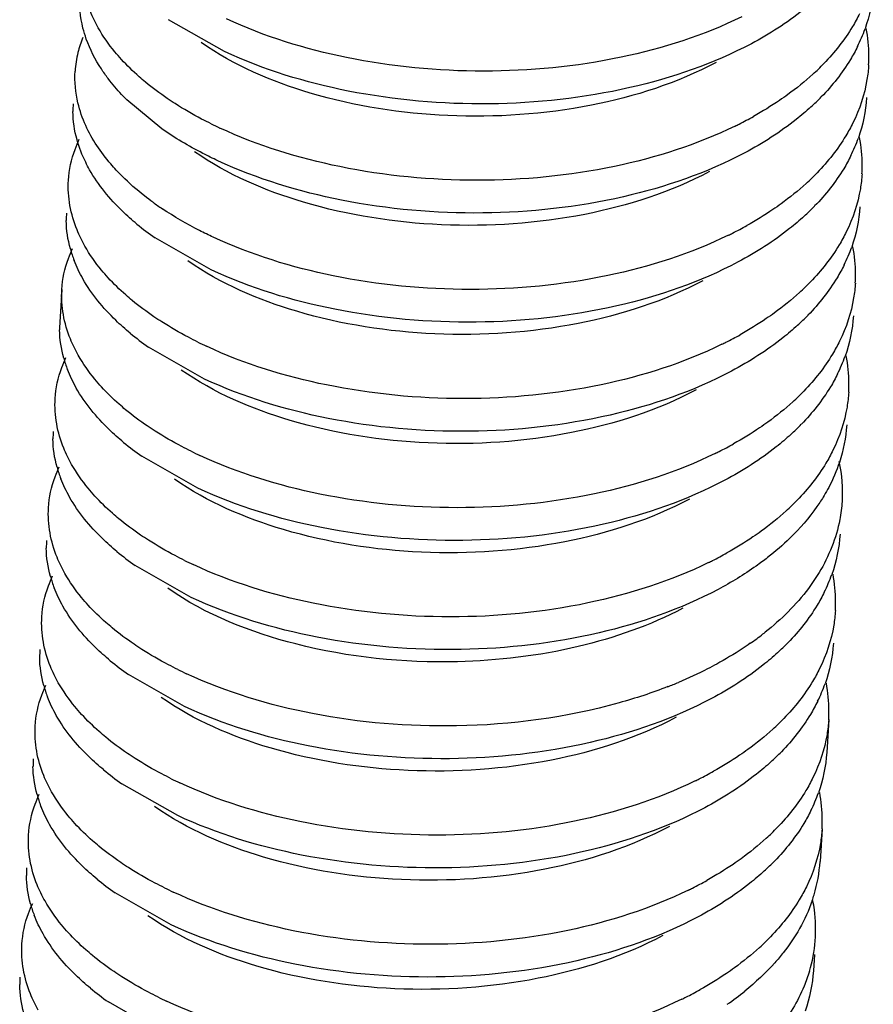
# Model space of a CAD drawing. Header units: millimetres. Extents: x -43833 to -38083, y -3638 to -2112.
# Tile 103 of 114: x -40350.68 to -40347.45, y -3231.01 to -3227.28. Entities that reach past the tile are written whole.
import ezdxf

# ---------------------------------------------------------------- set-up
doc = ezdxf.new("R2010")
doc.units = ezdxf.units.MM
doc.layers.add('02___PRT_ALL_AXES', color=7, linetype='Continuous')

msp = doc.modelspace()

# ---------------------------------------------------------------- linework, layer by layer
at = {"color": 7, "linetype": 'Continuous'}
for p, q in [((-40349.9086, -3227.4039), (-40350.1209, -3227.2829)), ((-40350.1461, -3227.6964), (-40350.2793, -3227.586)), ((-40349.959, -3228.2309), (-40350.1713, -3228.1099)), ((-40349.9843, -3228.6443), (-40350.1965, -3228.5233)), ((-40350.0095, -3229.0578), (-40350.2218, -3228.9368)), ((-40350.0347, -3229.4713), (-40350.247, -3229.3503)), ((-40350.0599, -3229.8847), (-40350.2722, -3229.7637)), ((-40350.0852, -3230.2982), (-40350.2974, -3230.1772)), ((-40350.1104, -3230.7116), (-40350.3227, -3230.5907)), ((-40350.1356, -3231.1251), (-40350.3479, -3231.0041))]:
    msp.add_line(p, q, dxfattribs=at)
for centre, radius, start, end in [((-40348.0599, -3227.1125), 0.6138, 333.733, 340.4678), ((-40348.0297, -3227.4212), 0.5631, 0.1079, 10.7902), ((-40350.0493, -3227.5084), 0.4268, 158.239, 166.3287), ((-40350.0716, -3227.5026), 0.4038, 166.378, 176.4837), ((-40348.0119, -3227.4205), 0.5453, 356.4961, 0.0336), ((-40348.3119, -3226.7971), 0.9382, 312.4253, 315.9615), ((-40348.3208, -3226.9198), 0.94, 312.4276, 315.7893), ((-40350.0845, -3227.6263), 0.3984, 176.4947, 180.6329), ((-40348.6247, -3226.3558), 1.4807, 296.7405, 299.1207), ((-40349.249, -3226.239), 1.6043, 243.7132, 245.0287), ((-40348.654, -3226.2983), 1.5452, 296.1158, 296.7523), ((-40348.0851, -3227.526), 0.6138, 333.733, 340.4678), ((-40348.0549, -3227.8347), 0.5631, 0.1079, 10.7902), ((-40348.0371, -3227.834), 0.5453, 356.4961, 0.0336), ((-40348.3372, -3227.2106), 0.9382, 312.4253, 315.9615), ((-40349.4885, -3227.0204), 1.1781, 234.085, 236.1846), ((-40348.346, -3227.3333), 0.94, 312.4276, 315.7893), ((-40350.1098, -3228.0397), 0.3984, 176.4947, 180.6329), ((-40349.5475, -3227.215), 1.0908, 230.5627, 235.1186), ((-40348.6499, -3226.7693), 1.4807, 296.7405, 299.1207), ((-40348.6792, -3226.7118), 1.5452, 296.1158, 296.7523), ((-40350.0418, -3228.0263), 0.468, 195.4921, 201.1079), ((-40348.1104, -3227.9394), 0.6138, 333.733, 340.4678), ((-40348.0801, -3228.2482), 0.5631, 0.1079, 10.7902), ((-40348.0624, -3228.2474), 0.5453, 356.4961, 0.0336), ((-40348.3624, -3227.624), 0.9382, 312.4253, 315.9615), ((-40348.3712, -3227.7467), 0.94, 312.4276, 315.7893), ((-40350.135, -3228.4532), 0.3984, 176.4947, 180.6329), ((-40349.5727, -3227.6285), 1.0908, 230.5627, 235.1186), ((-40348.6751, -3227.1828), 1.4807, 296.7405, 299.1207), ((-40349.2994, -3227.0659), 1.6043, 243.7132, 245.0287), ((-40348.7045, -3227.1252), 1.5452, 296.1158, 296.7523), ((-40348.1356, -3228.3529), 0.6138, 333.733, 340.4678), ((-40348.1054, -3228.6616), 0.5631, 0.1079, 10.7902), ((-40350.067, -3228.4398), 0.468, 195.4921, 201.1079), ((-40348.0876, -3228.6609), 0.5453, 356.4961, 0.0336), ((-40348.3876, -3228.0375), 0.9382, 312.4253, 315.9615), ((-40348.3965, -3228.1602), 0.94, 312.4276, 315.7893), ((-40350.1602, -3228.8667), 0.3984, 176.4947, 180.6329), ((-40349.5979, -3228.0419), 1.0908, 230.5627, 235.1186), ((-40348.7003, -3227.5962), 1.4807, 296.7405, 299.1207), ((-40349.3246, -3227.4794), 1.6043, 243.7132, 245.0287), ((-40348.7297, -3227.5387), 1.5452, 296.1158, 296.7523), ((-40350.0922, -3228.8532), 0.468, 195.4921, 201.1079), ((-40348.4128, -3228.4509), 0.9382, 312.4253, 315.9615), ((-40350.1854, -3229.2801), 0.3984, 176.4947, 180.6329), ((-40349.6231, -3228.4554), 1.0908, 230.5627, 235.1186), ((-40348.7256, -3228.0097), 1.4807, 296.7405, 299.1207), ((-40349.3499, -3227.8929), 1.6043, 243.7132, 245.0287), ((-40348.7549, -3227.9522), 1.5452, 296.1158, 296.7523), ((-40348.186, -3229.1798), 0.6138, 333.733, 340.4678), ((-40348.1558, -3229.4886), 0.5631, 0.1079, 10.7902), ((-40350.1174, -3229.2667), 0.468, 195.4921, 201.1079), ((-40348.138, -3229.4878), 0.5453, 356.4961, 0.0336), ((-40348.5406, -3228.7471), 1.094, 307.933, 308.4824), ((-40348.5766, -3228.7001), 1.1532, 304.9455, 307.9109), ((-40348.4469, -3228.9871), 0.94, 312.4276, 315.7893), ((-40350.2107, -3229.6936), 0.3984, 176.4947, 180.6329), ((-40349.6484, -3228.8689), 1.0908, 230.5627, 235.1186), ((-40349.3751, -3228.3063), 1.6043, 243.7132, 245.0287), ((-40348.8698, -3228.1683), 1.7621, 291.333, 292.756), ((-40350.1427, -3229.6802), 0.468, 195.4921, 201.1079), ((-40348.2113, -3229.5933), 0.6138, 333.733, 340.4678), ((-40348.181, -3229.902), 0.5631, 0.1079, 10.7902), ((-40348.1633, -3229.9013), 0.5453, 356.4961, 0.0336), ((-40348.4633, -3229.2779), 0.9382, 312.4253, 315.9615), ((-40348.4721, -3229.4006), 0.94, 312.4276, 315.7893), ((-40350.2359, -3230.1071), 0.3984, 176.4947, 180.6329), ((-40349.6736, -3229.2823), 1.0908, 230.5627, 235.1186), ((-40348.776, -3228.8366), 1.4807, 296.7405, 299.1207), ((-40349.4003, -3228.7198), 1.6043, 243.7132, 245.0287), ((-40348.8054, -3228.7791), 1.5452, 296.1158, 296.7523), ((-40350.1679, -3230.0936), 0.468, 195.4921, 201.1079), ((-40348.2365, -3230.0067), 0.6138, 333.733, 340.4678), ((-40348.2063, -3230.3155), 0.5631, 0.1079, 10.7902), ((-40348.1885, -3230.3147), 0.5453, 356.4961, 0.0336), ((-40348.4885, -3229.6913), 0.9382, 312.4253, 315.9615), ((-40350.2611, -3230.5205), 0.3984, 176.4947, 180.6329), ((-40348.4974, -3229.814), 0.94, 312.4276, 315.7893), ((-40348.2088, -3230.4374), 0.5582, 343.2521, 356.4363), ((-40349.6988, -3229.6958), 1.0908, 230.5627, 235.1186), ((-40349.4255, -3229.1333), 1.6043, 243.7132, 245.0287), ((-40348.8306, -3229.1926), 1.5452, 296.1158, 296.7523), ((-40348.8013, -3229.2501), 1.4807, 296.7405, 299.1207), ((-40348.2303, -3230.4312), 0.5805, 341.0299, 343.2764), ((-40350.1931, -3230.5071), 0.468, 195.4921, 201.1079), ((-40348.2428, -3230.7307), 0.5746, 7.6112, 11.1995), ((-40348.2232, -3230.7282), 0.5548, 343.2521, 7.6172), ((-40348.5137, -3230.1048), 0.9382, 312.4253, 315.9615), ((-40350.2863, -3230.934), 0.3984, 176.4947, 180.6329), ((-40349.724, -3230.1093), 1.0908, 230.5627, 235.1186), ((-40349.4508, -3229.5467), 1.6043, 243.7132, 245.0287), ((-40348.8558, -3229.606), 1.5452, 296.1158, 296.7523), ((-40348.8265, -3229.6636), 1.4807, 296.7405, 299.1207), ((-40348.6558, -3230.0713), 1.1454, 304.705, 308.8987)]:
    msp.add_arc(centre, radius, start, end, dxfattribs=at)
for points, start_tangent, end_tangent in [([(-40350.387, -3227.3138), (-40350.417, -3227.2521), (-40350.4494, -3227.0644)], (-0.493389, 0.869809), (0.061157, 0.998128)), ([(-40347.4499, -3227.1644), (-40347.4814, -3227.3177)], (-0.061119, -0.99813), (-0.333622, -0.942707)), ([(-40350.4322, -3227.3563), (-40350.4449, -3227.3144), (-40350.457, -3227.1884)], (-0.336276, 0.941763), (0.060785, 0.998151)), ([(-40347.6614, -3227.2002), (-40347.7167, -3227.2472), (-40347.9121, -3227.3739)], (-0.737878, -0.674935), (-0.883068, -0.469245)), ([(-40347.9486, -3227.2723), (-40348.4056, -3227.4253), (-40348.9262, -3227.4778), (-40349.446, -3227.4263), (-40349.901, -3227.2799)], (-0.897898, -0.440204), (-0.90649, 0.422228)), ([(-40347.5019, -3227.2601), (-40347.5288, -3227.3092), (-40347.6375, -3227.4492)], (-0.441966, -0.897032), (-0.694832, -0.719172)), ([(-40350.2989, -3227.4337), (-40350.3243, -3227.4043), (-40350.387, -3227.3138)], (-0.674272, 0.738483), (-0.493389, 0.869809)), ([(-40350.3494, -3227.5062), (-40350.3753, -3227.4694), (-40350.4322, -3227.3563)], (-0.603352, 0.797475), (-0.336276, 0.941763)), ([(-40348.0456, -3227.4448), (-40348.5182, -3227.6068), (-40349.0617, -3227.6461), (-40349.5841, -3227.5607), (-40349.9969, -3227.3696)], (-0.883016, -0.469343), (-0.819205, 0.573501)), ([(-40347.9121, -3227.3739), (-40348.372, -3227.5403), (-40348.9044, -3227.6017), (-40349.4398, -3227.5531), (-40349.9086, -3227.4039)], (-0.883068, -0.469245), (-0.90649, 0.422228)), ([(-40347.5095, -3227.3841), (-40347.5367, -3227.4338), (-40347.647, -3227.5753)], (-0.441966, -0.897032), (-0.697021, -0.71705)), ([(-40350.2076, -3227.52), (-40350.2323, -3227.4989), (-40350.2989, -3227.4337)], (-0.771613, 0.636092), (-0.674272, 0.738483)), ([(-40350.4639, -3227.5983), (-40350.4746, -3227.4779)], (-0.231454, 0.972846), (0.060785, 0.998151)), ([(-40347.4676, -3227.4538), (-40347.4739, -3227.5098), (-40347.5271, -3227.6736)], (-0.061119, -0.99813), (-0.441966, -0.897032)), ([(-40350.2793, -3227.586), (-40350.2984, -3227.5664), (-40350.3494, -3227.5062)], (-0.708872, 0.705337), (-0.603352, 0.797475)), ([(-40350.0957, -3227.6009), (-40350.1254, -3227.5814), (-40350.2076, -3227.52)], (-0.842895, 0.538078), (-0.771613, 0.636092)), ([(-40347.679, -3227.4896), (-40347.7743, -3227.5669)], (-0.737878, -0.674935), (-0.810027, -0.586392)), ([(-40347.7743, -3227.5669), (-40347.805, -3227.5885), (-40347.9041, -3227.6493)], (-0.810027, -0.586392), (-0.873485, -0.486851)), ([(-40347.4752, -3227.5779), (-40347.5067, -3227.7312)], (-0.061119, -0.99813), (-0.333622, -0.942707)), ([(-40350.4675, -3227.7378), (-40350.4829, -3227.6307)], (-0.266464, 0.963845), (-0.011054, 0.999939)), ([(-40350.4344, -3227.6839), (-40350.4639, -3227.5983)], (-0.413856, 0.910342), (-0.231454, 0.972846)), ([(-40349.9595, -3227.6774), (-40349.9952, -3227.6592), (-40350.0957, -3227.6009)], (-0.896557, 0.442929), (-0.842895, 0.538078)), ([(-40347.6866, -3227.6136), (-40347.7419, -3227.6607), (-40347.9373, -3227.7873)], (-0.737878, -0.674935), (-0.883068, -0.469245)), ([(-40350.297, -3227.8754), (-40350.3399, -3227.8292), (-40350.4344, -3227.6839)], (-0.708872, 0.705337), (-0.413856, 0.910342)), ([(-40349.9338, -3227.8174), (-40349.9911, -3227.7893), (-40350.1461, -3227.6964)], (-0.90649, 0.422228), (-0.819505, 0.573072)), ([(-40347.9738, -3227.6858), (-40348.4308, -3227.8387), (-40348.9514, -3227.8912), (-40349.4712, -3227.8397), (-40349.9263, -3227.6934)], (-0.897898, -0.440204), (-0.90649, 0.422228)), ([(-40347.5271, -3227.6736), (-40347.554, -3227.7227), (-40347.6628, -3227.8627)], (-0.441966, -0.897032), (-0.694832, -0.719172)), ([(-40350.4999, -3227.8913), (-40350.475, -3227.7742), (-40350.4589, -3227.7361)], (0.061157, 0.998128), (0.429676, 0.902983)), ([(-40350.4198, -3227.8513), (-40350.4347, -3227.8232), (-40350.4675, -3227.7378)], (-0.493389, 0.869809), (-0.266464, 0.963845)), ([(-40348.0708, -3227.8583), (-40348.5434, -3228.0203), (-40349.0868, -3228.0596), (-40349.6091, -3227.9742), (-40350.022, -3227.7831)], (-0.883021, -0.469333), (-0.81943, 0.57318)), ([(-40347.9373, -3227.7873), (-40348.3972, -3227.9538), (-40348.9296, -3228.0151), (-40349.465, -3227.9665), (-40349.9338, -3227.8174)], (-0.883068, -0.469245), (-0.90649, 0.422228)), ([(-40347.5347, -3227.7976), (-40347.5619, -3227.8473), (-40347.6722, -3227.9887)], (-0.441966, -0.897032), (-0.697021, -0.71705)), ([(-40350.2404, -3228.0575), (-40350.2956, -3228.0083), (-40350.4198, -3227.8513)], (-0.771613, 0.636092), (-0.493389, 0.869809)), ([(-40350.4375, -3228.1408), (-40350.4675, -3228.0791), (-40350.4999, -3227.8913)], (-0.493389, 0.869809), (0.061157, 0.998128)), ([(-40350.1796, -3227.9746), (-40350.2115, -3227.9506), (-40350.297, -3227.8754)], (-0.809766, 0.586753), (-0.708872, 0.705337)), ([(-40347.4928, -3227.8673), (-40347.4991, -3227.9232), (-40347.5524, -3228.087)], (-0.061119, -0.99813), (-0.441966, -0.897032)), ([(-40347.7043, -3227.9031), (-40347.7995, -3227.9804)], (-0.737878, -0.674935), (-0.810027, -0.586392)), ([(-40349.9515, -3228.1068), (-40350.003, -3228.0817), (-40350.1442, -3227.9992)], (-0.90649, 0.422228), (-0.830721, 0.556689)), ([(-40347.7995, -3227.9804), (-40347.8303, -3228.0019), (-40347.9293, -3228.0628)], (-0.810027, -0.586392), (-0.873485, -0.486851)), ([(-40347.5004, -3227.9913), (-40347.5319, -3228.1446)], (-0.061119, -0.99813), (-0.333622, -0.942707)), ([(-40347.7118, -3228.0271), (-40347.7671, -3228.0742), (-40347.9625, -3228.2008)], (-0.737878, -0.674935), (-0.883068, -0.469245)), ([(-40350.4927, -3228.1513), (-40350.5081, -3228.0441)], (-0.266464, 0.963845), (-0.011054, 0.999939)), ([(-40347.999, -3228.0993), (-40348.4561, -3228.2522), (-40348.9766, -3228.3047), (-40349.4964, -3228.2532), (-40349.9515, -3228.1068)], (-0.897898, -0.440204), (-0.90649, 0.422228)), ([(-40347.5524, -3228.087), (-40347.5793, -3228.1362), (-40347.688, -3228.2762)], (-0.441966, -0.897032), (-0.694832, -0.719172)), ([(-40350.5251, -3228.3048), (-40350.5002, -3228.1876), (-40350.4842, -3228.1496)], (0.061157, 0.998128), (0.429676, 0.902983)), ([(-40350.3493, -3228.2606), (-40350.3748, -3228.2313), (-40350.4375, -3228.1408)], (-0.674272, 0.738483), (-0.493389, 0.869809)), ([(-40350.4451, -3228.2648), (-40350.4783, -3228.1948)], (-0.493389, 0.869809), (-0.35956, 0.933122)), ([(-40348.0961, -3228.2717), (-40348.5686, -3228.4337), (-40349.1121, -3228.473), (-40349.6345, -3228.3876), (-40350.0473, -3228.1966)], (-0.882858, -0.469639), (-0.819486, 0.573099)), ([(-40347.9625, -3228.2008), (-40348.4224, -3228.3672), (-40348.9548, -3228.4286), (-40349.4902, -3228.38), (-40349.959, -3228.2309)], (-0.883068, -0.469245), (-0.90649, 0.422228)), ([(-40347.5599, -3228.2111), (-40347.5872, -3228.2607), (-40347.6975, -3228.4022)], (-0.441966, -0.897032), (-0.697021, -0.71705)), ([(-40350.2656, -3228.4709), (-40350.3208, -3228.4218), (-40350.4451, -3228.2648)], (-0.771613, 0.636092), (-0.493389, 0.869809)), ([(-40350.258, -3228.3469), (-40350.2827, -3228.3258), (-40350.3493, -3228.2606)], (-0.771613, 0.636092), (-0.674272, 0.738483)), ([(-40347.518, -3228.2808), (-40347.5244, -3228.3367), (-40347.5776, -3228.5005)], (-0.061119, -0.99813), (-0.441966, -0.897032)), ([(-40350.4627, -3228.5542), (-40350.4927, -3228.4925), (-40350.5251, -3228.3048)], (-0.493389, 0.869809), (0.061157, 0.998128)), ([(-40347.7295, -3228.3165), (-40347.8248, -3228.3939)], (-0.737878, -0.674935), (-0.810027, -0.586392)), ([(-40350.1461, -3228.4279), (-40350.1758, -3228.4083), (-40350.258, -3228.3469)], (-0.842895, 0.538078), (-0.771613, 0.636092)), ([(-40347.8248, -3228.3939), (-40347.8555, -3228.4154), (-40347.9546, -3228.4763)], (-0.810027, -0.586392), (-0.873485, -0.486851)), ([(-40347.5256, -3228.4048), (-40347.5571, -3228.5581)], (-0.061119, -0.99813), (-0.333622, -0.942707)), ([(-40350.0099, -3228.5044), (-40350.0456, -3228.4861), (-40350.1461, -3228.4279)], (-0.896557, 0.442929), (-0.842895, 0.538078)), ([(-40347.7371, -3228.4406), (-40347.7923, -3228.4876), (-40347.9878, -3228.6143)], (-0.737878, -0.674935), (-0.883068, -0.469245)), ([(-40350.5179, -3228.5647), (-40350.5334, -3228.4576)], (-0.266464, 0.963845), (-0.011054, 0.999939)), ([(-40348.0243, -3228.5127), (-40348.4813, -3228.6657), (-40349.0018, -3228.7182), (-40349.5217, -3228.6667), (-40349.9767, -3228.5203)], (-0.897898, -0.440204), (-0.90649, 0.422228)), ([(-40347.5776, -3228.5005), (-40347.6045, -3228.5496), (-40347.7132, -3228.6896)], (-0.441966, -0.897032), (-0.694832, -0.719172)), ([(-40350.5503, -3228.7183), (-40350.5254, -3228.6011), (-40350.5094, -3228.563)], (0.061157, 0.998128), (0.429676, 0.902983)), ([(-40350.3746, -3228.6741), (-40350.4, -3228.6447), (-40350.4627, -3228.5542)], (-0.674272, 0.738483), (-0.493389, 0.869809)), ([(-40350.4703, -3228.6783), (-40350.5035, -3228.6083)], (-0.493389, 0.869809), (-0.35956, 0.933122)), ([(-40348.1213, -3228.6852), (-40348.5939, -3228.8472), (-40349.1374, -3228.8865), (-40349.6597, -3228.8011), (-40350.0725, -3228.61)], (-0.883056, -0.469268), (-0.819199, 0.57351)), ([(-40347.9878, -3228.6143), (-40348.4477, -3228.7807), (-40348.98, -3228.8421), (-40349.5154, -3228.7935), (-40349.9843, -3228.6443)], (-0.883068, -0.469245), (-0.90649, 0.422228)), ([(-40347.5852, -3228.6245), (-40347.6124, -3228.6742), (-40347.7227, -3228.8156)], (-0.441966, -0.897032), (-0.697021, -0.71705)), ([(-40350.2833, -3228.7604), (-40350.308, -3228.7393), (-40350.3746, -3228.6741)], (-0.771613, 0.636092), (-0.674272, 0.738483)), ([(-40350.2908, -3228.8844), (-40350.346, -3228.8352), (-40350.4703, -3228.6783)], (-0.771613, 0.636092), (-0.493389, 0.869809)), ([(-40347.5433, -3228.6942), (-40347.5496, -3228.7502), (-40347.6028, -3228.9139)], (-0.061119, -0.99813), (-0.441966, -0.897032)), ([(-40350.4879, -3228.9677), (-40350.5179, -3228.906), (-40350.5503, -3228.7183)], (-0.493389, 0.869809), (0.061157, 0.998128)), ([(-40347.7547, -3228.73), (-40347.85, -3228.8073)], (-0.737878, -0.674935), (-0.810027, -0.586392)), ([(-40350.1713, -3228.8413), (-40350.2011, -3228.8218), (-40350.2833, -3228.7604)], (-0.842895, 0.538078), (-0.771613, 0.636092)), ([(-40347.85, -3228.8073), (-40347.8807, -3228.8289), (-40347.9798, -3228.8897)], (-0.810027, -0.586392), (-0.873485, -0.486851)), ([(-40347.5508, -3228.8183), (-40347.5784, -3228.96)], (-0.060724, -0.998155), (-0.314199, -0.949357)), ([(-40350.0351, -3228.9178), (-40350.0709, -3228.8996), (-40350.1713, -3228.8413)], (-0.896557, 0.442929), (-0.842895, 0.538078)), ([(-40347.7623, -3228.854), (-40347.8176, -3228.9011), (-40348.013, -3229.0277)], (-0.737878, -0.674935), (-0.883068, -0.469245)), ([(-40350.5432, -3228.9782), (-40350.5586, -3228.8711)], (-0.266464, 0.963845), (-0.011054, 0.999939)), ([(-40348.0495, -3228.9262), (-40348.5065, -3229.0791), (-40349.0271, -3229.1316), (-40349.5469, -3229.0801), (-40350.0019, -3228.9337)], (-0.897898, -0.440204), (-0.90649, 0.422228)), ([(-40347.6028, -3228.9139), (-40347.6297, -3228.9631), (-40347.7384, -3229.1031)], (-0.441966, -0.897032), (-0.694832, -0.719172)), ([(-40350.3998, -3229.0875), (-40350.4252, -3229.0582), (-40350.4879, -3228.9677)], (-0.674272, 0.738483), (-0.493389, 0.869809)), ([(-40347.5784, -3228.96), (-40347.619, -3229.0549), (-40347.6364, -3229.0858)], (-0.314199, -0.949357), (-0.513889, -0.857856)), ([(-40347.58, -3228.9568), (-40347.5685, -3229.1077)], (0.207917, -0.978147), (-0.060724, -0.998155)), ([(-40350.5755, -3229.1317), (-40350.5507, -3229.0146), (-40350.5346, -3228.9765)], (0.061157, 0.998128), (0.429676, 0.902983)), ([(-40350.4955, -3229.0917), (-40350.5288, -3229.0217)], (-0.493389, 0.869809), (-0.35956, 0.933122)), ([(-40348.1465, -3229.0987), (-40348.6191, -3229.2607), (-40349.1626, -3229.3), (-40349.6849, -3229.2145), (-40350.0978, -3229.0235)], (-0.882988, -0.469395), (-0.819414, 0.573202)), ([(-40348.013, -3229.0277), (-40348.4729, -3229.1942), (-40349.0053, -3229.2555), (-40349.5407, -3229.2069), (-40350.0095, -3229.0578)], (-0.883068, -0.469245), (-0.90649, 0.422228)), ([(-40347.6364, -3229.0858), (-40347.6635, -3229.1276), (-40347.7657, -3229.2469)], (-0.513889, -0.857856), (-0.716315, -0.697777)), ([(-40350.3161, -3229.2979), (-40350.3712, -3229.2487), (-40350.4955, -3229.0917)], (-0.771613, 0.636092), (-0.493389, 0.869809)), ([(-40350.3085, -3229.1738), (-40350.3332, -3229.1528), (-40350.3998, -3229.0875)], (-0.771613, 0.636092), (-0.674272, 0.738483)), ([(-40347.5685, -3229.1077), (-40347.5772, -3229.1768), (-40347.6553, -3229.3772)], (-0.060724, -0.998155), (-0.51686, -0.85607)), ([(-40350.5132, -3229.3812), (-40350.5431, -3229.3195), (-40350.5755, -3229.1317)], (-0.493389, 0.869809), (0.061157, 0.998128)), ([(-40347.7799, -3229.1435), (-40347.8752, -3229.2208)], (-0.737878, -0.674935), (-0.810027, -0.586392)), ([(-40350.1966, -3229.2548), (-40350.2263, -3229.2352), (-40350.3085, -3229.1738)], (-0.842895, 0.538078), (-0.771613, 0.636092)), ([(-40347.8752, -3229.2208), (-40347.9059, -3229.2423), (-40348.005, -3229.3032)], (-0.810027, -0.586392), (-0.873485, -0.486851)), ([(-40347.5761, -3229.2317), (-40347.6076, -3229.385)], (-0.061119, -0.99813), (-0.333622, -0.942707)), ([(-40350.0604, -3229.3313), (-40350.0961, -3229.3131), (-40350.1966, -3229.2548)], (-0.896557, 0.442929), (-0.842895, 0.538078)), ([(-40347.7657, -3229.2469), (-40347.8504, -3229.3206)], (-0.716315, -0.697777), (-0.788724, -0.614748)), ([(-40350.5684, -3229.3917), (-40350.5838, -3229.2845)], (-0.266464, 0.963845), (-0.011054, 0.999939)), ([(-40348.0747, -3229.3397), (-40348.5317, -3229.4926), (-40349.0523, -3229.5451), (-40349.5721, -3229.4936), (-40350.0272, -3229.3472)], (-0.897898, -0.440204), (-0.90649, 0.422228)), ([(-40347.8504, -3229.3206), (-40347.8937, -3229.3527), (-40348.0382, -3229.4412)], (-0.788724, -0.614748), (-0.883064, -0.469253)), ([(-40350.425, -3229.501), (-40350.4505, -3229.4717), (-40350.5132, -3229.3812)], (-0.674272, 0.738483), (-0.493389, 0.869809)), ([(-40347.6553, -3229.3772), (-40347.6958, -3229.4372), (-40347.8598, -3229.6035)], (-0.51686, -0.85607), (-0.782793, -0.622282)), ([(-40350.6008, -3229.5452), (-40350.5759, -3229.428), (-40350.5598, -3229.39)], (0.061157, 0.998128), (0.429676, 0.902983)), ([(-40350.5207, -3229.5052), (-40350.554, -3229.4352)], (-0.493389, 0.869809), (-0.35956, 0.933122)), ([(-40349.0256, -3229.7151), (-40349.6382, -3229.6479), (-40350.123, -3229.437)], (-0.99972, -0.023677), (-0.819484, 0.573101)), ([(-40348.0382, -3229.4412), (-40348.4894, -3229.6056), (-40349.0119, -3229.6687)], (-0.883064, -0.469253), (-0.99984, -0.017901)), ([(-40347.6356, -3229.4515), (-40347.6628, -3229.5011), (-40347.7731, -3229.6426)], (-0.441966, -0.897032), (-0.697021, -0.71705)), ([(-40349.0119, -3229.6687), (-40349.5572, -3229.6221), (-40350.0347, -3229.4713)], (-0.99984, -0.017901), (-0.90649, 0.422228)), ([(-40350.3413, -3229.7113), (-40350.3965, -3229.6622), (-40350.5207, -3229.5052)], (-0.771613, 0.636092), (-0.493389, 0.869809)), ([(-40350.3337, -3229.5873), (-40350.3584, -3229.5662), (-40350.425, -3229.501)], (-0.771613, 0.636092), (-0.674272, 0.738483)), ([(-40348.1717, -3229.5121), (-40348.5681, -3229.6576), (-40349.0256, -3229.7151)], (-0.88282, -0.469712), (-0.99972, -0.023677)), ([(-40347.5937, -3229.5211), (-40347.6, -3229.5771), (-40347.6533, -3229.7409)], (-0.061119, -0.99813), (-0.441966, -0.897032)), ([(-40350.5384, -3229.7946), (-40350.5684, -3229.7329), (-40350.6008, -3229.5452)], (-0.493389, 0.869809), (0.061157, 0.998128)), ([(-40350.2218, -3229.6683), (-40350.2515, -3229.6487), (-40350.3337, -3229.5873)], (-0.842895, 0.538078), (-0.771613, 0.636092)), ([(-40347.9161, -3229.6454), (-40347.9464, -3229.6659), (-40348.0435, -3229.7239)], (-0.819475, -0.573114), (-0.878543, -0.477663)), ([(-40347.6013, -3229.6452), (-40347.6328, -3229.7985)], (-0.061119, -0.99813), (-0.333622, -0.942707)), ([(-40350.0856, -3229.7447), (-40350.1213, -3229.7265), (-40350.2218, -3229.6683)], (-0.896557, 0.442929), (-0.842895, 0.538078)), ([(-40347.8127, -3229.681), (-40347.868, -3229.728), (-40348.0634, -3229.8547)], (-0.737878, -0.674935), (-0.883068, -0.469245)), ([(-40350.5936, -3229.8051), (-40350.609, -3229.698)], (-0.266464, 0.963845), (-0.011054, 0.999939)), ([(-40348.0435, -3229.7239), (-40348.0782, -3229.7422), (-40348.1882, -3229.7932)], (-0.878543, -0.477663), (-0.922125, -0.386893)), ([(-40347.6533, -3229.7409), (-40347.6802, -3229.79), (-40347.7889, -3229.93)], (-0.441966, -0.897032), (-0.694832, -0.719172)), ([(-40350.4502, -3229.9145), (-40350.4757, -3229.8851), (-40350.5384, -3229.7946)], (-0.674272, 0.738483), (-0.493389, 0.869809)), ([(-40349.0295, -3229.9582), (-40349.5748, -3229.9115), (-40350.0524, -3229.7607)], (-0.99984, -0.017901), (-0.90649, 0.422228)), ([(-40350.626, -3229.9587), (-40350.6011, -3229.8415), (-40350.5851, -3229.8034)], (0.061157, 0.998128), (0.429676, 0.902983)), ([(-40348.2288, -3229.8096), (-40348.4131, -3229.871), (-40349.0295, -3229.9582)], (-0.931448, -0.363874), (-0.99984, -0.017901)), ([(-40350.546, -3229.9187), (-40350.5792, -3229.8487)], (-0.493389, 0.869809), (-0.35956, 0.933122)), ([(-40348.197, -3229.9256), (-40348.6696, -3230.0876), (-40349.2131, -3230.1269), (-40349.7354, -3230.0415), (-40350.1482, -3229.8504)], (-0.883075, -0.469232), (-0.819212, 0.573491)), ([(-40348.0634, -3229.8547), (-40348.5233, -3230.0211), (-40349.0557, -3230.0824), (-40349.5911, -3230.0339), (-40350.0599, -3229.8847)], (-0.883068, -0.469245), (-0.90649, 0.422228)), ([(-40347.6608, -3229.8649), (-40347.6881, -3229.9146), (-40347.7984, -3230.056)], (-0.441966, -0.897032), (-0.697021, -0.71705)), ([(-40350.3665, -3230.1248), (-40350.4217, -3230.0756), (-40350.546, -3229.9187)], (-0.771613, 0.636092), (-0.493389, 0.869809)), ([(-40350.3589, -3230.0008), (-40350.3836, -3229.9797), (-40350.4502, -3229.9145)], (-0.771613, 0.636092), (-0.674272, 0.738483)), ([(-40347.6189, -3229.9346), (-40347.6253, -3229.9906), (-40347.6785, -3230.1543)], (-0.061119, -0.99813), (-0.441966, -0.897032)), ([(-40350.5636, -3230.2081), (-40350.5936, -3230.1464), (-40350.626, -3229.9587)], (-0.493389, 0.869809), (0.061157, 0.998128)), ([(-40347.8304, -3229.9704), (-40347.9257, -3230.0477)], (-0.737878, -0.674935), (-0.810027, -0.586392)), ([(-40350.247, -3230.0817), (-40350.2767, -3230.0622), (-40350.3589, -3230.0008)], (-0.842895, 0.538078), (-0.771613, 0.636092)), ([(-40347.9257, -3230.0477), (-40347.9564, -3230.0693), (-40348.0555, -3230.1301)], (-0.810027, -0.586392), (-0.873485, -0.486851)), ([(-40350.1108, -3230.1582), (-40350.1465, -3230.14), (-40350.247, -3230.0817)], (-0.896557, 0.442929), (-0.842895, 0.538078)), ([(-40347.6265, -3230.0587), (-40347.658, -3230.212)], (-0.061119, -0.99813), (-0.333622, -0.942707)), ([(-40350.6188, -3230.2186), (-40350.6343, -3230.1115)], (-0.266464, 0.963845), (-0.011054, 0.999939)), ([(-40347.838, -3230.0944), (-40347.8932, -3230.1415), (-40348.0887, -3230.2681)], (-0.737878, -0.674935), (-0.883068, -0.469245)), ([(-40348.1252, -3230.1666), (-40348.5822, -3230.3195), (-40349.1027, -3230.372), (-40349.6226, -3230.3205), (-40350.0776, -3230.1741)], (-0.897898, -0.440204), (-0.90649, 0.422228)), ([(-40347.6785, -3230.1543), (-40347.7054, -3230.2035), (-40347.8141, -3230.3435)], (-0.441966, -0.897032), (-0.694832, -0.719172)), ([(-40350.6512, -3230.3721), (-40350.6263, -3230.255), (-40350.6103, -3230.2169)], (0.061157, 0.998128), (0.429676, 0.902983)), ([(-40350.4755, -3230.3279), (-40350.5009, -3230.2986), (-40350.5636, -3230.2081)], (-0.674272, 0.738483), (-0.493389, 0.869809)), ([(-40350.5712, -3230.3321), (-40350.6044, -3230.2621)], (-0.493389, 0.869809), (-0.35956, 0.933122)), ([(-40348.2222, -3230.3391), (-40348.6948, -3230.5011), (-40349.2383, -3230.5404), (-40349.7606, -3230.4549), (-40350.1734, -3230.2639)], (-0.882953, -0.469462), (-0.819456, 0.573141)), ([(-40348.0887, -3230.2681), (-40348.5486, -3230.4346), (-40349.0809, -3230.4959), (-40349.6163, -3230.4473), (-40350.0852, -3230.2982)], (-0.883068, -0.469245), (-0.90649, 0.422228)), ([(-40347.6861, -3230.2784), (-40347.7133, -3230.3281), (-40347.8236, -3230.4695)], (-0.441966, -0.897032), (-0.697021, -0.71705)), ([(-40350.3917, -3230.5383), (-40350.4469, -3230.4891), (-40350.5712, -3230.3321)], (-0.771613, 0.636092), (-0.493389, 0.869809)), ([(-40350.3842, -3230.4142), (-40350.4089, -3230.3932), (-40350.4755, -3230.3279)], (-0.771613, 0.636092), (-0.674272, 0.738483)), ([(-40347.6442, -3230.3481), (-40347.6505, -3230.404), (-40347.7037, -3230.5678)], (-0.061119, -0.99813), (-0.441966, -0.897032)), ([(-40350.5888, -3230.6215), (-40350.6188, -3230.5599), (-40350.6512, -3230.3721)], (-0.493389, 0.869809), (0.061157, 0.998128)), ([(-40347.8556, -3230.3838), (-40347.9509, -3230.4612)], (-0.737878, -0.674935), (-0.810027, -0.586392)), ([(-40350.2722, -3230.4952), (-40350.302, -3230.4756), (-40350.3842, -3230.4142)], (-0.842895, 0.538078), (-0.771613, 0.636092)), ([(-40347.9509, -3230.4612), (-40347.9816, -3230.4827), (-40348.0807, -3230.5436)], (-0.810027, -0.586392), (-0.873485, -0.486851)), ([(-40350.136, -3230.5717), (-40350.1718, -3230.5535), (-40350.2722, -3230.4952)], (-0.896557, 0.442929), (-0.842895, 0.538078)), ([(-40350.6441, -3230.6321), (-40350.6595, -3230.5249)], (-0.266464, 0.963845), (-0.011054, 0.999939)), ([(-40347.8632, -3230.5079), (-40347.9185, -3230.5549), (-40348.1139, -3230.6816)], (-0.737878, -0.674935), (-0.883068, -0.469245)), ([(-40347.7037, -3230.5678), (-40347.7306, -3230.617), (-40347.8393, -3230.757)], (-0.441966, -0.897032), (-0.694832, -0.719172)), ([(-40348.1504, -3230.58), (-40348.6074, -3230.733), (-40349.128, -3230.7855), (-40349.6478, -3230.734), (-40350.1028, -3230.5876)], (-0.897898, -0.440204), (-0.90649, 0.422228)), ([(-40350.6764, -3230.7856), (-40350.6516, -3230.6684), (-40350.6355, -3230.6304)], (0.061157, 0.998128), (0.429676, 0.902983)), ([(-40350.5007, -3230.7414), (-40350.5261, -3230.7121), (-40350.5888, -3230.6215)], (-0.674272, 0.738483), (-0.493389, 0.869809)), ([(-40347.6813, -3230.6199), (-40347.7294, -3230.726)], (-0.325002, -0.945713), (-0.493766, -0.869595)), ([(-40350.5964, -3230.7456), (-40350.6297, -3230.6756)], (-0.493389, 0.869809), (-0.35956, 0.933122)), ([(-40348.2474, -3230.7525), (-40348.72, -3230.9145), (-40349.2635, -3230.9538), (-40349.7859, -3230.8684), (-40350.1987, -3230.6774)], (-0.882875, -0.469608), (-0.819361, 0.573278)), ([(-40348.1139, -3230.6816), (-40348.5738, -3230.848), (-40349.1062, -3230.9094), (-40349.6416, -3230.8608), (-40350.1104, -3230.7116)], (-0.883068, -0.469245), (-0.90649, 0.422228)), ([(-40347.7294, -3230.726), (-40347.7912, -3230.8175)], (-0.493766, -0.869595), (-0.619647, -0.78488)), ([(-40350.417, -3230.9517), (-40350.4721, -3230.9026), (-40350.5964, -3230.7456)], (-0.771613, 0.636092), (-0.493389, 0.869809)), ([(-40350.4094, -3230.8277), (-40350.4341, -3230.8066), (-40350.5007, -3230.7414)], (-0.771613, 0.636092), (-0.674272, 0.738483)), ([(-40350.6141, -3231.035), (-40350.6441, -3230.9733), (-40350.6764, -3230.7856)], (-0.493389, 0.869809), (0.061157, 0.998128)), ([(-40347.8808, -3230.7973), (-40347.9761, -3230.8747)], (-0.737878, -0.674935), (-0.810027, -0.586392)), ([(-40350.2975, -3230.9087), (-40350.3272, -3230.8891), (-40350.4094, -3230.8277)], (-0.842895, 0.538078), (-0.771613, 0.636092)), ([(-40347.7912, -3230.8175), (-40347.823, -3230.8553), (-40347.9366, -3230.9627)], (-0.619647, -0.78488), (-0.777839, -0.628464)), ([(-40347.9761, -3230.8747), (-40348.0068, -3230.8962), (-40348.1059, -3230.9571)], (-0.810027, -0.586392), (-0.873485, -0.486851)), ([(-40350.1613, -3230.9851), (-40350.197, -3230.9669), (-40350.2975, -3230.9087)], (-0.896557, 0.442929), (-0.842895, 0.538078)), ([(-40347.692, -3230.8877), (-40347.7122, -3230.9444), (-40347.8089, -3231.1069)], (-0.287677, -0.957727), (-0.619647, -0.78488)), ([(-40347.677, -3230.8856), (-40347.7085, -3231.0389)], (-0.061119, -0.99813), (-0.333622, -0.942707)), ([(-40350.6693, -3231.0455), (-40350.6847, -3230.9384)], (-0.266464, 0.963845), (-0.011054, 0.999939)), ([(-40348.1756, -3230.9935), (-40348.6326, -3231.1465), (-40349.1532, -3231.199), (-40349.673, -3231.1474), (-40350.1281, -3231.0011)], (-0.897898, -0.440204), (-0.90649, 0.422228))]:
    msp.add_spline(points, degree=3, dxfattribs=dict(at, start_tangent=start_tangent, end_tangent=end_tangent))
at = {"layer": '02___PRT_ALL_AXES', "color": 7, "linetype": 'Continuous'}
for p, q in [((-40350.5251, -3228.3048), (-40350.5327, -3228.4288)), ((-40347.6189, -3229.9346), (-40347.6265, -3230.0587)), ((-40347.6442, -3230.3481), (-40347.6517, -3230.4721)), ((-40347.6732, -3230.8247), (-40347.677, -3230.8856))]:
    msp.add_line(p, q, dxfattribs=at)

doc.saveas('drawing.dxf')
